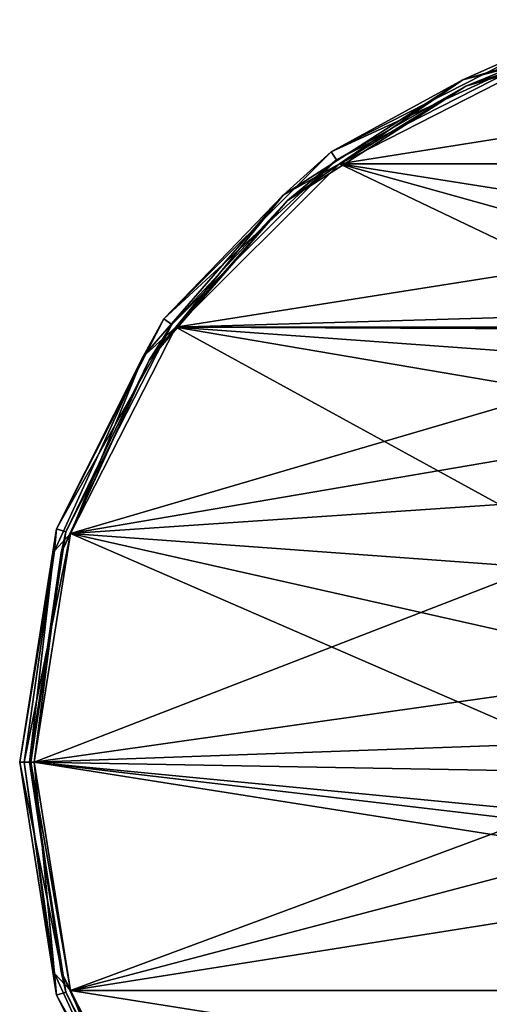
# Model space of a CAD drawing. Header units: millimetres. Extents: x -78 to 78, y -78 to 168.
# Tile 2 of 32: x -78 to -29, y -25 to 76. Entities that reach past the tile are written whole.
import ezdxf

# ---------------------------------------------------------------- set-up
doc = ezdxf.new("R2010")
doc.units = ezdxf.units.MM
doc.header["$LTSCALE"] = 65.185185
for name, color, linetype in [('60', 7, 'CONTINUOUS'), ('61', 7, 'CONTINUOUS'), ('62', 7, 'CONTINUOUS'), ('63', 7, 'CONTINUOUS'), ('64', 7, 'CONTINUOUS'), ('65', 7, 'CONTINUOUS'), ('66', 7, 'CONTINUOUS'), ('67', 7, 'CONTINUOUS'), ('68', 7, 'CONTINUOUS'), ('69', 7, 'CONTINUOUS'), ('70', 7, 'CONTINUOUS')]:
    doc.layers.add(name, color=color, linetype=linetype)

msp = doc.modelspace()

# ---------------------------------------------------------------- linework, layer by layer
at = {"layer": '60', "linetype": 'CONTINUOUS'}
for points in [[(-45.55, 62.7), (-23.95, 73.71), (-23.64, 72.76), (-45.55, 62.7)], [(-44.97, 61.89), (-45.55, 62.7), (-23.64, 72.76), (-44.97, 61.89)], [(-62.7, 45.55), (-45.55, 62.7), (-44.97, 61.89), (-62.7, 45.55)], [(-61.89, 44.97), (-62.7, 45.55), (-44.97, 61.89), (-61.89, 44.97)], [(-73.71, 23.95), (-62.7, 45.55), (-61.89, 44.97), (-73.71, 23.95)], [(-72.76, 23.64), (-73.71, 23.95), (-61.89, 44.97), (-72.76, 23.64)], [(-77.5, 0), (-73.71, 23.95), (-76.5, 0), (-77.5, 0)], [(-76.5, 0), (-73.71, 23.95), (-72.76, 23.64), (-76.5, 0)], [(-73.71, -23.95), (-77.5, 0), (-72.76, -23.64), (-73.71, -23.95)], [(-77.5, 0), (-76.5, 0), (-72.76, -23.64), (-77.5, 0)], [(-61.89, -44.97), (-73.71, -23.95), (-72.76, -23.64), (-61.89, -44.97)], [(-62.7, -45.55), (-73.71, -23.95), (-61.89, -44.97), (-62.7, -45.55)]]:
    msp.add_3dface(points, dxfattribs=at)
at = {"layer": '61', "linetype": 'CONTINUOUS'}
for points in [[(-72.76, -23.64), (-76.5, 0), (-72.76, -23.64, 5.5), (-72.76, -23.64)], [(-72.76, -23.64, 5.5), (-76.5, 0), (-76.5, 0, 5.5), (-72.76, -23.64, 5.5)], [(-61.89, -44.97), (-72.76, -23.64), (-61.89, -44.97, 5.5), (-61.89, -44.97)], [(-61.89, -44.97, 5.5), (-72.76, -23.64), (-72.76, -23.64, 5.5), (-61.89, -44.97, 5.5)]]:
    msp.add_3dface(points, dxfattribs=at)
at = {"layer": '62', "linetype": 'CONTINUOUS'}
for points in [[(-44.97, 61.89), (-23.64, 72.76), (-44.97, 61.89, 5.5), (-44.97, 61.89)], [(-44.97, 61.89, 5.5), (-23.64, 72.76), (-23.64, 72.76, 5.5), (-44.97, 61.89, 5.5)], [(-61.89, 44.97), (-44.97, 61.89), (-61.89, 44.97, 5.5), (-61.89, 44.97)], [(-61.89, 44.97, 5.5), (-44.97, 61.89), (-44.97, 61.89, 5.5), (-61.89, 44.97, 5.5)], [(-72.76, 23.64), (-61.89, 44.97), (-72.76, 23.64, 5.5), (-72.76, 23.64)], [(-72.76, 23.64, 5.5), (-61.89, 44.97), (-61.89, 44.97, 5.5), (-72.76, 23.64, 5.5)], [(-76.5, 0), (-72.76, 23.64), (-76.5, 0, 5.5), (-76.5, 0)], [(-76.5, 0, 5.5), (-72.76, 23.64), (-72.76, 23.64, 5.5), (-76.5, 0, 5.5)]]:
    msp.add_3dface(points, dxfattribs=at)
at = {"layer": '63', "linetype": 'CONTINUOUS'}
for points in [[(-77.5, 0), (-73.71, -23.95), (-77.5, 0, 5.5), (-77.5, 0)], [(-77.5, 0, 5.5), (-73.71, -23.95), (-73.71, -23.95, 5.5), (-77.5, 0, 5.5)], [(-73.71, -23.95), (-62.7, -45.55), (-73.71, -23.95, 5.5), (-73.71, -23.95)], [(-73.71, -23.95, 5.5), (-62.7, -45.55), (-62.7, -45.55, 5.5), (-73.71, -23.95, 5.5)]]:
    msp.add_3dface(points, dxfattribs=at)
at = {"layer": '64', "linetype": 'CONTINUOUS'}
for points in [[(-23.95, 73.71), (-45.55, 62.7), (-23.95, 73.71, 5.5), (-23.95, 73.71)], [(-23.95, 73.71, 5.5), (-45.55, 62.7), (-45.55, 62.7, 5.5), (-23.95, 73.71, 5.5)], [(-45.55, 62.7), (-62.7, 45.55), (-45.55, 62.7, 5.5), (-45.55, 62.7)], [(-45.55, 62.7, 5.5), (-62.7, 45.55), (-62.7, 45.55, 5.5), (-45.55, 62.7, 5.5)], [(-62.7, 45.55), (-73.71, 23.95), (-62.7, 45.55, 5.5), (-62.7, 45.55)], [(-62.7, 45.55, 5.5), (-73.71, 23.95), (-73.71, 23.95, 5.5), (-62.7, 45.55, 5.5)], [(-73.71, 23.95), (-77.5, 0), (-73.71, 23.95, 5.5), (-73.71, 23.95)], [(-77.5, 0), (-77.5, 0, 5.5), (-73.71, 23.95, 5.5), (-77.5, 0)]]:
    msp.add_3dface(points, dxfattribs=at)
at = {"layer": '65', "linetype": 'CONTINUOUS'}
for points in [[(-23.49, 72.28, 6), (44.67, 61.48, 6), (-44.67, 61.48, 6), (-23.49, 72.28, 6)], [(-61.49, 44.67, 6), (-44.67, 61.48, 6), (-12.58, 46.13, 6), (-61.49, 44.67, 6)], [(44.67, 61.48, 6), (61.49, 44.67, 6), (-44.67, 61.48, 6), (44.67, 61.48, 6)], [(-44.67, 61.48, 6), (61.49, 44.67, 6), (0, 49, 6), (-44.67, 61.48, 6)], [(-44.67, 61.48, 6), (0, 49, 6), (-12.58, 46.13, 6), (-44.67, 61.48, 6)], [(-22.67, 38.08, 6), (-61.49, 44.67, 6), (-12.58, 46.13, 6), (-22.67, 38.08, 6)], [(-72.28, 23.48, 6), (-61.49, 44.67, 6), (-28.27, 26.45, 6), (-72.28, 23.48, 6)], [(-28.27, 26.45, 6), (-61.49, 44.67, 6), (-22.67, 38.08, 6), (-28.27, 26.45, 6)], [(-28.27, 13.55, 6), (-72.28, 23.48, 6), (-28.27, 26.45, 6), (-28.27, 13.55, 6)], [(-76, 0, 6), (-72.28, 23.48, 6), (-22.67, 1.92, 6), (-76, 0, 6)], [(-22.67, 1.92, 6), (-72.28, 23.48, 6), (-28.27, 13.55, 6), (-22.67, 1.92, 6)], [(-12.58, -6.13, 6), (-76, 0, 6), (-22.67, 1.92, 6), (-12.58, -6.13, 6)], [(-72.28, -23.48, 6), (-76, 0, 6), (72.28, -23.48, 6), (-72.28, -23.48, 6)], [(72.28, -23.48, 6), (-76, 0, 6), (0, -9, 6), (72.28, -23.48, 6)], [(0, -9, 6), (-76, 0, 6), (-12.58, -6.13, 6), (0, -9, 6)], [(-61.49, -44.67, 6), (-72.28, -23.48, 6), (61.49, -44.67, 6), (-61.49, -44.67, 6)], [(61.49, -44.67, 6), (-72.28, -23.48, 6), (72.28, -23.48, 6), (61.49, -44.67, 6)]]:
    msp.add_3dface(points, dxfattribs=at)
at = {"layer": '66', "linetype": 'CONTINUOUS'}
for points in [[(-31.72, 69.45, 5.85), (-23.64, 72.76, 5.5), (-10.87, 75.58, 5.85), (-31.72, 69.45, 5.85)], [(-23.49, 72.28, 6), (-31.72, 69.45, 5.85), (-10.87, 75.58, 5.85), (-23.49, 72.28, 6)], [(-44.97, 61.89, 5.5), (-23.64, 72.76, 5.5), (-31.72, 69.45, 5.85), (-44.97, 61.89, 5.5)], [(-23.49, 72.28, 6), (-44.67, 61.48, 6), (-31.72, 69.45, 5.85), (-23.49, 72.28, 6)], [(-50, 57.7, 5.85), (-44.97, 61.89, 5.5), (-31.72, 69.45, 5.85), (-50, 57.7, 5.85)], [(-44.67, 61.48, 6), (-50, 57.7, 5.85), (-31.72, 69.45, 5.85), (-44.67, 61.48, 6)], [(-61.89, 44.97, 5.5), (-44.97, 61.89, 5.5), (-50, 57.7, 5.85), (-61.89, 44.97, 5.5)], [(-44.67, 61.48, 6), (-61.49, 44.67, 6), (-50, 57.7, 5.85), (-44.67, 61.48, 6)], [(-64.23, 41.28, 5.85), (-61.89, 44.97, 5.5), (-50, 57.7, 5.85), (-64.23, 41.28, 5.85)], [(-61.49, 44.67, 6), (-64.23, 41.28, 5.85), (-50, 57.7, 5.85), (-61.49, 44.67, 6)], [(-72.76, 23.64, 5.5), (-61.89, 44.97, 5.5), (-64.23, 41.28, 5.85), (-72.76, 23.64, 5.5)], [(-61.49, 44.67, 6), (-72.28, 23.48, 6), (-64.23, 41.28, 5.85), (-61.49, 44.67, 6)], [(-73.26, 21.51, 5.85), (-72.76, 23.64, 5.5), (-64.23, 41.28, 5.85), (-73.26, 21.51, 5.85)], [(-72.28, 23.48, 6), (-73.26, 21.51, 5.85), (-64.23, 41.28, 5.85), (-72.28, 23.48, 6)], [(-76.5, 0, 5.5), (-72.76, 23.64, 5.5), (-76.35, 0, 5.85), (-76.5, 0, 5.5)], [(-76.35, 0, 5.85), (-72.76, 23.64, 5.5), (-73.26, 21.51, 5.85), (-76.35, 0, 5.85)], [(-72.28, 23.48, 6), (-76, 0, 6), (-73.26, 21.51, 5.85), (-72.28, 23.48, 6)], [(-76, 0, 6), (-76.35, 0, 5.85), (-73.26, 21.51, 5.85), (-76, 0, 6)]]:
    msp.add_3dface(points, dxfattribs=at)
at = {"layer": '67', "linetype": 'CONTINUOUS'}
for points in [[(-72.76, -23.64, 5.5), (-76.5, 0, 5.5), (-73.26, -21.51, 5.85), (-72.76, -23.64, 5.5)], [(-76.5, 0, 5.5), (-76.35, 0, 5.85), (-73.26, -21.51, 5.85), (-76.5, 0, 5.5)], [(-76, 0, 6), (-72.28, -23.48, 6), (-76.35, 0, 5.85), (-76, 0, 6)], [(-76.35, 0, 5.85), (-72.28, -23.48, 6), (-73.26, -21.51, 5.85), (-76.35, 0, 5.85)], [(-64.23, -41.28, 5.85), (-72.76, -23.64, 5.5), (-73.26, -21.51, 5.85), (-64.23, -41.28, 5.85)], [(-72.28, -23.48, 6), (-64.23, -41.28, 5.85), (-73.26, -21.51, 5.85), (-72.28, -23.48, 6)], [(-61.89, -44.97, 5.5), (-72.76, -23.64, 5.5), (-64.23, -41.28, 5.85), (-61.89, -44.97, 5.5)], [(-72.28, -23.48, 6), (-61.49, -44.67, 6), (-64.23, -41.28, 5.85), (-72.28, -23.48, 6)]]:
    msp.add_3dface(points, dxfattribs=at)
at = {"layer": '68', "linetype": 'CONTINUOUS'}
for points in [[(-23.49, 72.28, 7), (-44.67, 61.48, 7), (23.49, 72.28, 7), (-23.49, 72.28, 7)], [(23.49, 72.28, 7), (-44.67, 61.48, 7), (44.67, 61.48, 7), (23.49, 72.28, 7)], [(-44.67, 61.48, 7), (-61.49, 44.67, 7), (44.67, 61.48, 7), (-44.67, 61.48, 7)], [(44.67, 61.48, 7), (-61.49, 44.67, 7), (61.49, 44.67, 7), (44.67, 61.48, 7)], [(-72.28, 23.48, 7), (-12.2, 41.13, 7), (-61.49, 44.67, 7), (-72.28, 23.48, 7)], [(-12.2, 41.13, 7), (0, 44.4, 7), (-61.49, 44.67, 7), (-12.2, 41.13, 7)], [(-61.49, 44.67, 7), (0, 44.4, 7), (61.49, 44.67, 7), (-61.49, 44.67, 7)], [(-21.13, 32.2, 7), (-12.2, 41.13, 7), (-72.28, 23.48, 7), (-21.13, 32.2, 7)], [(-24.4, 20, 7), (-21.13, 32.2, 7), (-72.28, 23.48, 7), (-24.4, 20, 7)], [(-76, 0, 7), (-24.4, 20, 7), (-72.28, 23.48, 7), (-76, 0, 7)], [(-21.13, 7.8, 7), (-24.4, 20, 7), (-76, 0, 7), (-21.13, 7.8, 7)], [(-12.2, -1.13, 7), (-21.13, 7.8, 7), (-76, 0, 7), (-12.2, -1.13, 7)], [(-12.2, -1.13, 7), (-76, 0, 7), (-72.28, -23.48, 7), (-12.2, -1.13, 7)], [(76, 0, 7), (0, -4.4, 7), (-72.28, -23.48, 7), (76, 0, 7)], [(72.28, -23.48, 7), (76, 0, 7), (-72.28, -23.48, 7), (72.28, -23.48, 7)], [(0, -4.4, 7), (-12.2, -1.13, 7), (-72.28, -23.48, 7), (0, -4.4, 7)], [(-61.49, -44.67, 7), (72.28, -23.48, 7), (-72.28, -23.48, 7), (-61.49, -44.67, 7)], [(61.49, -44.67, 7), (72.28, -23.48, 7), (-61.49, -44.67, 7), (61.49, -44.67, 7)]]:
    msp.add_3dface(points, dxfattribs=at)
at = {"layer": '69', "linetype": 'CONTINUOUS'}
for points in [[(-10.97, 76.28, 6.56), (-23.95, 73.71, 5.5), (-32.01, 70.1, 6.56), (-10.97, 76.28, 6.56)], [(-23.49, 72.28, 7), (-10.97, 76.28, 6.56), (-32.01, 70.1, 6.56), (-23.49, 72.28, 7)], [(-23.95, 73.71, 5.5), (-45.55, 62.7, 5.5), (-32.01, 70.1, 6.56), (-23.95, 73.71, 5.5)], [(-44.67, 61.48, 7), (-23.49, 72.28, 7), (-32.01, 70.1, 6.56), (-44.67, 61.48, 7)], [(-32.01, 70.1, 6.56), (-45.55, 62.7, 5.5), (-50.46, 58.24, 6.56), (-32.01, 70.1, 6.56)], [(-44.67, 61.48, 7), (-32.01, 70.1, 6.56), (-50.46, 58.24, 6.56), (-44.67, 61.48, 7)], [(-45.55, 62.7, 5.5), (-62.7, 45.55, 5.5), (-50.46, 58.24, 6.56), (-45.55, 62.7, 5.5)], [(-61.49, 44.67, 7), (-44.67, 61.48, 7), (-50.46, 58.24, 6.56), (-61.49, 44.67, 7)], [(-50.46, 58.24, 6.56), (-62.7, 45.55, 5.5), (-64.83, 41.66, 6.56), (-50.46, 58.24, 6.56)], [(-61.49, 44.67, 7), (-50.46, 58.24, 6.56), (-64.83, 41.66, 6.56), (-61.49, 44.67, 7)], [(-62.7, 45.55, 5.5), (-73.71, 23.95, 5.5), (-64.83, 41.66, 6.56), (-62.7, 45.55, 5.5)], [(-72.28, 23.48, 7), (-61.49, 44.67, 7), (-64.83, 41.66, 6.56), (-72.28, 23.48, 7)], [(-64.83, 41.66, 6.56), (-73.71, 23.95, 5.5), (-73.94, 21.71, 6.56), (-64.83, 41.66, 6.56)], [(-72.28, 23.48, 7), (-64.83, 41.66, 6.56), (-73.94, 21.71, 6.56), (-72.28, 23.48, 7)], [(-73.71, 23.95, 5.5), (-77.5, 0, 5.5), (-73.94, 21.71, 6.56), (-73.71, 23.95, 5.5)], [(-76, 0, 7), (-72.28, 23.48, 7), (-77.06, 0, 6.56), (-76, 0, 7)], [(-72.28, 23.48, 7), (-73.94, 21.71, 6.56), (-77.06, 0, 6.56), (-72.28, 23.48, 7)], [(-73.94, 21.71, 6.56), (-77.5, 0, 5.5), (-77.06, 0, 6.56), (-73.94, 21.71, 6.56)]]:
    msp.add_3dface(points, dxfattribs=at)
at = {"layer": '70', "linetype": 'CONTINUOUS'}
for points in [[(-77.5, 0, 5.5), (-73.71, -23.95, 5.5), (-77.06, 0, 6.56), (-77.5, 0, 5.5)], [(-77.06, 0, 6.56), (-73.71, -23.95, 5.5), (-73.94, -21.71, 6.56), (-77.06, 0, 6.56)], [(-76, 0, 7), (-77.06, 0, 6.56), (-73.94, -21.71, 6.56), (-76, 0, 7)], [(-72.28, -23.48, 7), (-76, 0, 7), (-73.94, -21.71, 6.56), (-72.28, -23.48, 7)], [(-73.94, -21.71, 6.56), (-73.71, -23.95, 5.5), (-64.83, -41.66, 6.56), (-73.94, -21.71, 6.56)], [(-72.28, -23.48, 7), (-73.94, -21.71, 6.56), (-64.83, -41.66, 6.56), (-72.28, -23.48, 7)], [(-73.71, -23.95, 5.5), (-62.7, -45.55, 5.5), (-64.83, -41.66, 6.56), (-73.71, -23.95, 5.5)], [(-61.49, -44.67, 7), (-72.28, -23.48, 7), (-64.83, -41.66, 6.56), (-61.49, -44.67, 7)]]:
    msp.add_3dface(points, dxfattribs=at)

doc.saveas('drawing.dxf')
